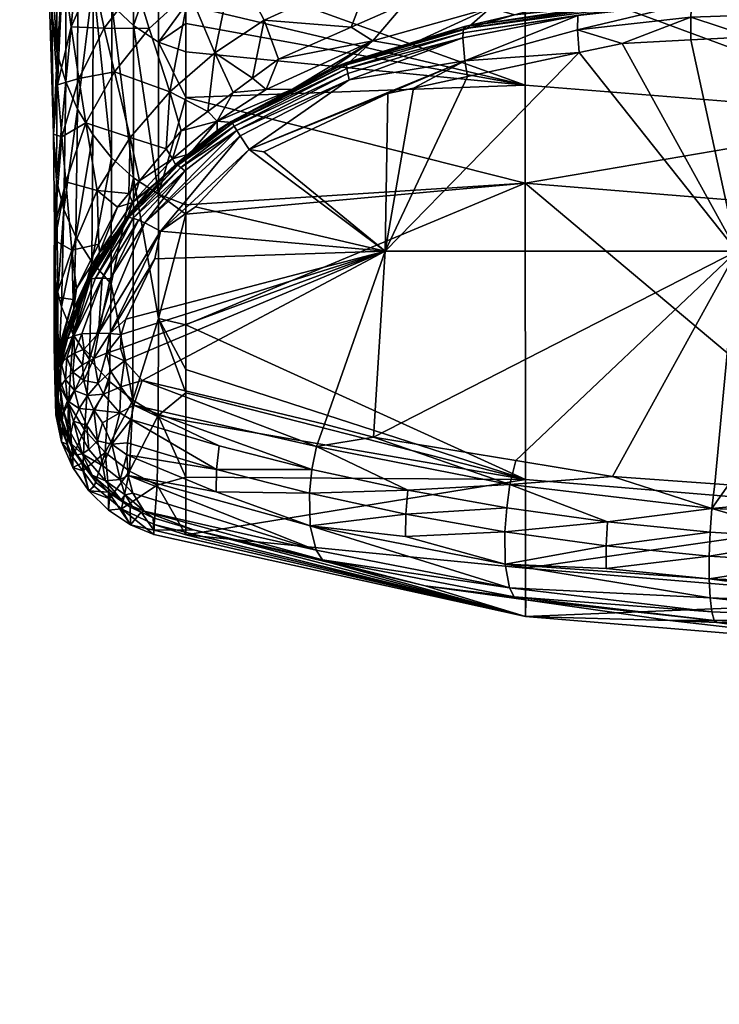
# Model space of a CAD drawing. Extents: x -0.025 to 0.17, y -0.143 to 0.126.
# Tile 249 of 256: x 0.13321 to 0.13962, y 0.05487 to 0.0639. Entities that reach past the tile are written whole.
import ezdxf

# ---------------------------------------------------------------- set-up
doc = ezdxf.new("R2010")
doc.units = 0
doc.layers.add('mesh', color=7, linetype='CONTINUOUS')

msp = doc.modelspace()

# ---------------------------------------------------------------- meshes
at = {"layer": 'mesh'}
mesh = msp.add_polyface(dxfattribs=at)
corners = [(0.1336076, 0.064385, 0.0573976), (0.1335573, 0.0633056, 0.0599151), (0.1334727, 0.0644655, 0.0537696), (0.1340193, 0.0652274, 0.0585297), (0.134152, 0.0646796, 0.0613639), (0.1337807, 0.064843, 0.0579625), (0.1344707, 0.0649989, 0.0618507), (0.1338861, 0.0642948, 0.0608789), (0.1336824, 0.0638377, 0.0603957), (0.1339869, 0.0638235, 0.0638078), (0.1342795, 0.0642132, 0.0642115), (0.1343977, 0.0638221, 0.0670697), (0.1347634, 0.0641564, 0.0673936), (0.133532, 0.065008, 0.054414), (0.1342574, 0.0646489, 0.0436969), (0.134056, 0.0640337, 0.0469354), (0.134256, 0.0638473, 0.0469459), (0.1340537, 0.0648175, 0.0437221), (0.1342564, 0.0651124, 0.0420415), (0.1340499, 0.0652675, 0.0421004), (0.1344857, 0.0649882, 0.0419959), (0.1347331, 0.0644216, 0.0436679), (0.1346074, 0.064939, 0.0419784), (0.1344855, 0.064514, 0.0436783), (0.1344836, 0.0636958, 0.0469529), (0.1347332, 0.0640372, 0.0451521), (0.1335465, 0.0649862, 0.0468655), (0.1334984, 0.0644947, 0.0501115), (0.1335558, 0.0635916, 0.053131), (0.1337445, 0.0644802, 0.046905), (0.133632, 0.0647279, 0.0468861), (0.1336335, 0.0633314, 0.0531455), (0.1337306, 0.0652332, 0.0437897), (0.1336138, 0.0654697, 0.0438303), (0.1338855, 0.0642472, 0.0469216), (0.1338775, 0.0650142, 0.0437533), (0.1340522, 0.0626362, 0.0531789), (0.1335054, 0.0639639, 0.0531341), (0.13352, 0.0628523, 0.0594641), (0.133486, 0.0652667, 0.0468473)]
mesh.append_faces([[corners[k] for k in face] for face in [(0, 1, 2, 2), (3, 4, 5, 5), (6, 4, 3, 3), (7, 8, 0, 0), (7, 9, 8, 8), (10, 9, 7, 7), (10, 11, 9, 9), (12, 11, 10, 10), (8, 1, 0, 0), (13, 0, 2, 2), (5, 0, 13, 13), (5, 7, 0, 0), (4, 7, 5, 5), (4, 10, 7, 7), (6, 10, 4, 4), (6, 12, 10, 10), (14, 15, 16, 16), (14, 17, 15, 15), (18, 17, 14, 14), (18, 19, 17, 17), (20, 21, 22, 22), (23, 21, 20, 20), (24, 25, 23, 23), (26, 27, 28, 28), (29, 30, 31, 31), (32, 30, 29, 29), (30, 26, 28, 28), (33, 26, 30, 30), (14, 20, 18, 18), (14, 23, 20, 20), (16, 23, 14, 14), (16, 24, 23, 23), (34, 17, 35, 35), (34, 15, 17, 17), (36, 15, 34, 34), (35, 29, 34, 34), (35, 32, 29, 29), (2, 37, 27, 27), (2, 38, 37, 37), (28, 27, 37, 37), (26, 39, 27, 27)]])
mesh = msp.add_polyface(dxfattribs=at)
corners = [(0.1351711, 0.0644347, 0.0677185), (0.1360998, 0.064849, 0.0683681), (0.1364491, 0.064349, 0.0734589), (0.1350007, 0.0635978, 0.0729711), (0.1353458, 0.0633656, 0.0785681), (0.1351669, 0.0632331, 0.0785681), (0.1354524, 0.0638977, 0.0731336), (0.135583, 0.0635413, 0.0785681), (0.1362507, 0.0638327, 0.0785682), (0.1347634, 0.0641564, 0.0673936), (0.1345886, 0.0632407, 0.0728092), (0.135009, 0.0648076, 0.0650228), (0.1344707, 0.0649989, 0.0618507), (0.137176, 0.0651054, 0.0690051), (0.1354388, 0.0650276, 0.0654292), (0.1346074, 0.064939, 0.0419784), (0.1347331, 0.0644216, 0.0436679), (0.1347331, 0.0645883, 0.0430238), (0.1344855, 0.064514, 0.0436783), (0.1347332, 0.0640372, 0.0451521), (0.1344836, 0.0636958, 0.0469529), (0.1347333, 0.0638678, 0.0458066), (0.1347333, 0.0636076, 0.0469612), (0.1364481, 0.0637091, 0.0839104), (0.1360655, 0.0634556, 0.0909366), (0.1357129, 0.0632636, 0.0909205), (0.1362222, 0.0635013, 0.0909522), (0.1354694, 0.0632621, 0.0833282), (0.1367537, 0.0636566, 0.0910052), (0.137845, 0.0643445, 0.0413098), (0.1378453, 0.0633012, 0.0449991), (0.1347335, 0.0631897, 0.0488155), (0.134733, 0.0649393, 0.0419783), (0.1360808, 0.0646927, 0.0414205), (0.1362102, 0.0635107, 0.0910592), (0.136208, 0.0634889, 0.0911721), (0.135151, 0.0629689, 0.0910027), (0.137275, 0.0637827, 0.0913913), (0.1362107, 0.0634546, 0.0912835), (0.1362186, 0.0634082, 0.0913912), (0.1351775, 0.0629248, 0.0912296), (0.1367391, 0.0640458, 0.0785682)]
mesh.append_faces([[corners[k] for k in face] for face in [(0, 1, 2, 2), (3, 4, 5, 5), (6, 4, 3, 3), (6, 7, 4, 4), (8, 7, 6, 6), (9, 3, 10, 10), (0, 3, 9, 9), (0, 6, 3, 3), (2, 6, 0, 0), (2, 8, 6, 6), (11, 9, 12, 12), (11, 0, 9, 9), (1, 13, 2, 2), (11, 14, 0, 0), (15, 16, 17, 17), (18, 19, 16, 16), (20, 21, 19, 19), (20, 22, 21, 21), (23, 24, 25, 25), (23, 26, 24, 24), (27, 4, 7, 7), (27, 5, 4, 4), (27, 23, 25, 25), (7, 23, 27, 27), (7, 8, 23, 23), (28, 26, 23, 23), (16, 29, 17, 17), (19, 30, 16, 16), (30, 22, 31, 31), (30, 21, 22, 22), (19, 21, 30, 30), (32, 17, 33, 33), (34, 26, 28, 28), (24, 34, 25, 25), (24, 26, 34, 34), (35, 36, 34, 34), (35, 37, 38, 38), (39, 40, 38, 38), (41, 8, 2, 2), (23, 8, 41, 41)]])
mesh = msp.add_polyface(dxfattribs=at)
corners = [(0.137176, 0.0651054, 0.0690051), (0.1378919, 0.0643134, 0.0785685), (0.137265, 0.0641791, 0.0785683), (0.1387149, 0.0642038, 0.0849195), (0.1390039, 0.0640763, 0.0912139), (0.1377455, 0.0639463, 0.0911041), (0.1375258, 0.064012, 0.0844516), (0.1373069, 0.0638182, 0.0910604), (0.1367537, 0.0636566, 0.0910052), (0.1364481, 0.0637091, 0.0839104), (0.1384487, 0.0644328, 0.0785686), (0.1347331, 0.0644216, 0.0436679), (0.1378453, 0.0633012, 0.0449991), (0.137845, 0.0643445, 0.0413098), (0.1372874, 0.0638402, 0.0911675), (0.1383231, 0.0638081, 0.0918053), (0.1387321, 0.0636843, 0.0920079), (0.1383382, 0.0635999, 0.091965), (0.1383256, 0.0639396, 0.0916112), (0.1393674, 0.0640574, 0.0917082), (0.1362102, 0.0635107, 0.0910592), (0.1372796, 0.063818, 0.0912802), (0.1362107, 0.0634546, 0.0912835), (0.137275, 0.0637827, 0.0913913), (0.137274, 0.0637347, 0.0914986), (0.136208, 0.0634889, 0.0911721), (0.1362186, 0.0634082, 0.0913912), (0.1393874, 0.0641615, 0.0913757), (0.1393795, 0.0641402, 0.091489), (0.1393728, 0.0641054, 0.0916006), (0.1365623, 0.0617797, 0.0926226), (0.1365843, 0.0632245, 0.0917743), (0.1368213, 0.0632752, 0.0918001), (0.1373157, 0.0633811, 0.0918538), (0.1364491, 0.064349, 0.0734589), (0.1367391, 0.0640458, 0.0785682), (0.1372917, 0.0635255, 0.0917759), (0.1353135, 0.0627116, 0.0916201), (0.1362315, 0.0633505, 0.0914927)]
mesh.append_faces([[corners[k] for k in face] for face in [(0, 1, 2, 2), (3, 4, 5, 5), (6, 7, 8, 8), (6, 5, 7, 7), (8, 9, 6, 6), (6, 3, 5, 5), (6, 1, 3, 3), (2, 1, 6, 6), (1, 10, 3, 3), (11, 12, 13, 13), (14, 7, 5, 5), (15, 16, 17, 17), (18, 19, 15, 15), (14, 8, 7, 7), (14, 20, 8, 8), (21, 20, 14, 14), (22, 23, 24, 24), (25, 20, 21, 21), (21, 23, 25, 25), (26, 22, 24, 24), (27, 14, 5, 5), (28, 21, 14, 14), (29, 23, 21, 21), (18, 23, 29, 29), (18, 24, 23, 23), (30, 31, 32, 32), (30, 33, 17, 17), (32, 33, 30, 30), (34, 2, 35, 35), (6, 35, 2, 2), (6, 9, 35, 35), (31, 36, 32, 32), (31, 37, 36, 36), (36, 33, 32, 32), (36, 17, 33, 33), (15, 17, 36, 36), (38, 26, 24, 24), (18, 15, 36, 36), (36, 24, 18, 18), (36, 38, 24, 24)]])
mesh = msp.add_polyface(dxfattribs=at)
corners = [(0.1400309, 0.0643069, 0.0852445), (0.139403, 0.0641176, 0.0912487), (0.1390039, 0.0640763, 0.0912139), (0.1403506, 0.0642155, 0.0913313), (0.1387149, 0.0642038, 0.0849195), (0.1398619, 0.0645423, 0.0785684), (0.1390617, 0.0644971, 0.0785686), (0.1386368, 0.0644731, 0.0785686), (0.1384487, 0.0644328, 0.0785686), (0.1414332, 0.0643493, 0.084959), (0.1414332, 0.0643422, 0.0853541), (0.1414332, 0.0642335, 0.091355), (0.1414333, 0.0630141, 0.0449396), (0.1414331, 0.0640652, 0.0412207), (0.1396331, 0.0641349, 0.041243), (0.1378453, 0.0633012, 0.0449991), (0.1378455, 0.062402, 0.0487079), (0.137845, 0.0643445, 0.0413098), (0.1396329, 0.0650667, 0.0394871), (0.1414336, 0.0621097, 0.0486699), (0.1393674, 0.0640574, 0.0917082), (0.1393613, 0.0639258, 0.0919026), (0.1383231, 0.0638081, 0.0918053), (0.1387321, 0.0636843, 0.0920079), (0.1393643, 0.0637175, 0.0920417), (0.1399088, 0.0637461, 0.0920709), (0.1393728, 0.0641054, 0.0916006), (0.1383256, 0.0639396, 0.0916112), (0.1393874, 0.0641615, 0.0913757), (0.1393795, 0.0641402, 0.091489), (0.1414332, 0.0641241, 0.0918019), (0.1377455, 0.0639463, 0.0911041), (0.1372874, 0.0638402, 0.0911675), (0.1372796, 0.063818, 0.0912802), (0.1397855, 0.0617805, 0.0932965), (0.1383382, 0.0635999, 0.091965), (0.1414333, 0.0638263, 0.0921525), (0.1414332, 0.0642053, 0.0915817), (0.1414333, 0.0639956, 0.0919945)]
mesh.append_faces([[corners[k] for k in face] for face in [(0, 1, 2, 2), (0, 3, 1, 1), (4, 0, 2, 2), (4, 5, 0, 0), (6, 5, 4, 4), (4, 7, 6, 6), (4, 8, 7, 7), (9, 0, 5, 5), (10, 0, 9, 9), (10, 3, 0, 0), (11, 3, 10, 10), (12, 13, 14, 14), (12, 15, 16, 16), (12, 17, 15, 15), (14, 17, 12, 12), (13, 18, 14, 14), (19, 12, 16, 16), (20, 21, 22, 22), (21, 23, 22, 22), (21, 24, 23, 23), (25, 24, 21, 21), (26, 20, 27, 27), (28, 3, 29, 29), (28, 1, 3, 3), (2, 1, 28, 28), (30, 20, 26, 26), (28, 31, 2, 2), (29, 32, 28, 28), (26, 33, 29, 29), (34, 23, 24, 24), (34, 35, 23, 23), (34, 25, 36, 36), (24, 25, 34, 34), (37, 3, 11, 11), (37, 29, 3, 3), (37, 26, 29, 29), (30, 26, 37, 37), (38, 20, 30, 30), (38, 21, 20, 20), (38, 25, 21, 21), (36, 25, 38, 38)]])
mesh = msp.add_polyface(dxfattribs=at)
corners = [(0.1338192, 0.062956, 0.0664253), (0.1336335, 0.0624167, 0.066105), (0.1335971, 0.0628278, 0.0630053), (0.1339205, 0.0623361, 0.0724871), (0.1342246, 0.0628208, 0.0726479), (0.134554, 0.0627165, 0.0785681), (0.1343104, 0.0624252, 0.0785681), (0.1337539, 0.0633625, 0.0634056), (0.1335573, 0.0633056, 0.0599151), (0.1340794, 0.063424, 0.066747), (0.1345886, 0.0632407, 0.0728092), (0.1346919, 0.0628814, 0.0785682), (0.1336824, 0.0638377, 0.0603957), (0.1339869, 0.0638235, 0.0638078), (0.1343977, 0.0638221, 0.0670697), (0.1347634, 0.0641564, 0.0673936), (0.1342538, 0.062452, 0.0531853), (0.134256, 0.0638473, 0.0469459), (0.134056, 0.0640337, 0.0469354), (0.1338855, 0.0642472, 0.0469216), (0.133881, 0.0628487, 0.0531699), (0.1340522, 0.0626362, 0.0531789), (0.134483, 0.0623036, 0.0531889), (0.1337416, 0.0630822, 0.0531586), (0.1336335, 0.0633314, 0.0531455), (0.133617, 0.0621611, 0.0594552), (0.1337445, 0.0644802, 0.046905), (0.1335485, 0.0624262, 0.0594717), (0.1335558, 0.0635916, 0.053131), (0.133632, 0.0647279, 0.0468861), (0.1347335, 0.0631897, 0.0488155), (0.1347333, 0.0636076, 0.0469612), (0.1344836, 0.0636958, 0.0469529), (0.1347337, 0.0622036, 0.0531913), (0.1346112, 0.0626273, 0.0827182), (0.1346461, 0.0625628, 0.0909074), (0.1342467, 0.0622252, 0.0824049), (0.1334727, 0.0644655, 0.0537696), (0.13352, 0.0628523, 0.0594641), (0.1335313, 0.0619963, 0.0643386), (0.1335054, 0.0639639, 0.0531341)]
mesh.append_faces([[corners[k] for k in face] for face in [(0, 1, 2, 2), (0, 3, 1, 1), (4, 3, 0, 0), (5, 6, 4, 4), (7, 2, 8, 8), (7, 0, 2, 2), (9, 0, 7, 7), (9, 4, 0, 0), (10, 4, 9, 9), (10, 5, 4, 4), (11, 5, 10, 10), (12, 7, 8, 8), (13, 7, 12, 12), (13, 9, 7, 7), (14, 9, 13, 13), (14, 10, 9, 9), (15, 10, 14, 14), (16, 17, 18, 18), (19, 20, 21, 21), (16, 22, 17, 17), (23, 24, 25, 25), (26, 24, 23, 23), (24, 27, 25, 25), (24, 28, 27, 27), (29, 28, 24, 24), (30, 31, 32, 32), (22, 32, 17, 17), (22, 30, 32, 32), (33, 30, 22, 22), (21, 16, 18, 18), (19, 23, 20, 20), (19, 26, 23, 23), (34, 6, 5, 5), (35, 36, 34, 34), (5, 11, 34, 34), (37, 8, 38, 38), (2, 39, 38, 38), (8, 2, 38, 38), (38, 28, 40, 40), (38, 27, 28, 28)]])
mesh = msp.add_polyface(dxfattribs=at)
corners = [(0.1378462, 0.0596851, 0.0636304), (0.1347343, 0.0597083, 0.070157), (0.1347345, 0.0591799, 0.0785682), (0.1347342, 0.0602232, 0.0657935), (0.1347341, 0.0604812, 0.0636071), (0.1347341, 0.0606931, 0.0618112), (0.134734, 0.0611055, 0.0594272), (0.1378455, 0.062402, 0.0487079), (0.1347337, 0.06212, 0.0535623), (0.1347337, 0.0622036, 0.0531913), (0.1414342, 0.0593863, 0.0636423), (0.1395561, 0.0594201, 0.0941162), (0.1386002, 0.0592979, 0.0939473), (0.1377047, 0.0596413, 0.0937416), (0.1395409, 0.0592031, 0.0941047), (0.1386454, 0.059713, 0.0939299), (0.1377584, 0.0598598, 0.0936726), (0.1367493, 0.0593695, 0.0933884), (0.137675, 0.0594269, 0.0937287), (0.1376579, 0.0592077, 0.0936666), (0.1367701, 0.0595875, 0.0934502), (0.1358664, 0.0595608, 0.0930519), (0.1358905, 0.0597775, 0.0931133), (0.135014, 0.0597791, 0.0926586), (0.1350411, 0.0599943, 0.0927194), (0.1359329, 0.0599879, 0.0931284), (0.1350123, 0.0595733, 0.0925529), (0.1341363, 0.0608871, 0.0920559), (0.1341422, 0.0610165, 0.0920018), (0.1365623, 0.0617797, 0.0926226), (0.1383382, 0.0635999, 0.091965), (0.1397855, 0.0617805, 0.0932965), (0.1364535, 0.0600757, 0.0932941), (0.1360051, 0.060193, 0.0930757), (0.1342581, 0.0603684, 0.0922858), (0.1358729, 0.0592614, 0.0928739), (0.1359296, 0.0590396, 0.0926204), (0.1342068, 0.0597228, 0.09204), (0.1343339, 0.0605927, 0.0922745), (0.1353135, 0.0627116, 0.0916201), (0.1354506, 0.0626911, 0.0916987), (0.1348238, 0.0621854, 0.0917295), (0.1344488, 0.0617086, 0.0918152), (0.1345024, 0.0619627, 0.0916958)]
mesh.append_faces([[corners[k] for k in face] for face in [(0, 1, 2, 2), (0, 3, 1, 1), (4, 3, 0, 0), (0, 5, 4, 4), (0, 6, 5, 5), (7, 6, 0, 0), (7, 8, 6, 6), (9, 8, 7, 7), (10, 7, 0, 0), (11, 12, 13, 13), (11, 14, 12, 12), (13, 15, 11, 11), (13, 16, 15, 15), (17, 18, 19, 19), (17, 20, 18, 18), (21, 20, 17, 17), (21, 22, 20, 20), (23, 22, 21, 21), (23, 24, 22, 22), (18, 13, 12, 12), (20, 13, 18, 18), (20, 25, 13, 13), (22, 25, 20, 20), (21, 26, 23, 23), (27, 28, 29, 29), (29, 30, 31, 31), (15, 16, 31, 31), (13, 25, 32, 32), (32, 16, 13, 13), (32, 25, 33, 33), (22, 34, 25, 25), (21, 35, 26, 26), (17, 35, 21, 21), (36, 37, 35, 35), (29, 33, 38, 38), (39, 40, 29, 29), (29, 41, 39, 39), (42, 43, 29, 29), (29, 32, 33, 33), (31, 32, 29, 29), (31, 16, 32, 32)]])
mesh = msp.add_polyface(dxfattribs=at)
corners = [(0.1349347, 0.0630611, 0.0785681), (0.1346919, 0.0628814, 0.0785682), (0.1345886, 0.0632407, 0.0728092), (0.1350007, 0.0635978, 0.0729711), (0.1351669, 0.0632331, 0.0785681), (0.1346112, 0.0626273, 0.0827182), (0.1347715, 0.0626713, 0.0909012), (0.1346461, 0.0625628, 0.0909074), (0.1350223, 0.0629712, 0.0830262), (0.1350205, 0.0628867, 0.0908888), (0.1354694, 0.0632621, 0.0833282), (0.1357129, 0.0632636, 0.0909205), (0.1378455, 0.062402, 0.0487079), (0.1347335, 0.0631897, 0.0488155), (0.1347337, 0.0622036, 0.0531913), (0.1378453, 0.0633012, 0.0449991), (0.1343593, 0.0620381, 0.0915153), (0.1347242, 0.0625174, 0.0913532), (0.1352019, 0.0628859, 0.0913384), (0.1352332, 0.0628366, 0.0914411), (0.1362102, 0.0635107, 0.0910592), (0.135151, 0.0629689, 0.0910027), (0.1346425, 0.0625772, 0.0910137), (0.1351605, 0.0629525, 0.0911168), (0.136208, 0.0634889, 0.0911721), (0.1346605, 0.0625677, 0.0911292), (0.1351775, 0.0629248, 0.0912296), (0.1346878, 0.0625477, 0.0912432), (0.1362107, 0.0634546, 0.0912835), (0.1362186, 0.0634082, 0.0913912), (0.1365623, 0.0617797, 0.0926226), (0.1354506, 0.0626911, 0.0916987), (0.1365843, 0.0632245, 0.0917743), (0.135156, 0.0629605, 0.090895), (0.1353135, 0.0627116, 0.0916201), (0.1362315, 0.0633505, 0.0914927), (0.1372917, 0.0635255, 0.0917759), (0.1345024, 0.0619627, 0.0916958)]
mesh.append_faces([[corners[k] for k in face] for face in [(0, 1, 2, 2), (3, 0, 2, 2), (3, 4, 0, 0), (5, 6, 7, 7), (8, 9, 6, 6), (5, 8, 6, 6), (5, 1, 8, 8), (8, 4, 10, 10), (8, 0, 4, 4), (1, 0, 8, 8), (10, 11, 8, 8), (12, 13, 14, 14), (12, 15, 13, 13), (16, 17, 18, 18), (19, 16, 18, 18), (11, 20, 21, 21), (9, 22, 6, 6), (9, 21, 22, 22), (7, 6, 22, 22), (23, 21, 24, 24), (23, 22, 21, 21), (25, 22, 23, 23), (25, 26, 27, 27), (23, 26, 25, 25), (23, 28, 26, 26), (24, 28, 23, 23), (18, 26, 29, 29), (18, 27, 26, 26), (17, 27, 18, 18), (30, 31, 32, 32), (8, 33, 9, 9), (8, 11, 33, 33), (31, 34, 32, 32), (35, 18, 29, 29), (19, 18, 35, 35), (35, 36, 34, 34), (11, 21, 33, 33), (33, 21, 9, 9), (34, 19, 35, 35), (34, 37, 19, 19)]])
mesh = msp.add_polyface(dxfattribs=at)
corners = [(0.1339205, 0.0623361, 0.0724871), (0.1336909, 0.0617888, 0.0723267), (0.1336335, 0.0624167, 0.066105), (0.1342133, 0.0623091, 0.078568), (0.1341067, 0.0621816, 0.078568), (0.1342246, 0.0628208, 0.0726479), (0.1340522, 0.0626362, 0.0531789), (0.1338718, 0.0616832, 0.059429), (0.1340494, 0.0614802, 0.0594206), (0.133881, 0.0628487, 0.0531699), (0.1337416, 0.0630822, 0.0531586), (0.133617, 0.0621611, 0.0594552), (0.1337263, 0.0619117, 0.0594407), (0.1342538, 0.062452, 0.0531853), (0.1337031, 0.0610159, 0.0657878), (0.1341905, 0.0620632, 0.090959), (0.1339418, 0.061766, 0.0820865), (0.1342467, 0.0622252, 0.0824049), (0.1340224, 0.0618366, 0.0909896), (0.1339243, 0.0617045, 0.0910075), (0.1338294, 0.0614779, 0.0910523), (0.1337683, 0.061332, 0.0910812), (0.1337069, 0.0612546, 0.0817633), (0.1337307, 0.0614382, 0.0785681), (0.1338289, 0.0615068, 0.0911639), (0.134186, 0.0620865, 0.0910651), (0.1342125, 0.0620882, 0.0911827), (0.1338609, 0.061523, 0.0912844), (0.1339072, 0.0615318, 0.0914031), (0.1342506, 0.0620807, 0.0912987), (0.1339672, 0.0615328, 0.091517), (0.1342999, 0.0620639, 0.0914104), (0.1340396, 0.0615257, 0.0916233), (0.1335439, 0.0613575, 0.0721811), (0.1337008, 0.0613365, 0.0785681), (0.1339362, 0.0618445, 0.0785681), (0.1343593, 0.0620381, 0.0915153), (0.1339348, 0.061029, 0.0918494), (0.1336498, 0.0609747, 0.0914077), (0.1337068, 0.0610042, 0.0915568)]
mesh.append_faces([[corners[k] for k in face] for face in [(0, 1, 2, 2), (0, 3, 4, 4), (5, 3, 0, 0), (6, 7, 8, 8), (6, 9, 7, 7), (10, 11, 12, 12), (8, 13, 6, 6), (7, 12, 14, 14), (9, 12, 7, 7), (9, 10, 12, 12), (15, 16, 17, 17), (18, 16, 15, 15), (18, 19, 16, 16), (20, 21, 22, 22), (16, 22, 23, 23), (19, 22, 16, 16), (19, 20, 22, 22), (16, 4, 17, 17), (24, 19, 18, 18), (24, 20, 19, 19), (21, 20, 24, 24), (25, 18, 15, 15), (25, 24, 18, 18), (26, 24, 25, 25), (26, 27, 24, 24), (28, 27, 26, 26), (28, 29, 30, 30), (26, 29, 28, 28), (31, 30, 29, 29), (32, 30, 31, 31), (33, 1, 34, 34), (1, 23, 34, 34), (35, 23, 1, 1), (0, 35, 1, 1), (0, 4, 35, 35), (16, 23, 35, 35), (16, 35, 4, 4), (32, 36, 37, 37), (38, 24, 27, 27), (28, 39, 27, 27), (32, 37, 30, 30)]])
mesh = msp.add_polyface(dxfattribs=at)
corners = [(0.0252075, 0.0000987, 0.0046215), (0.024803, 0.0046924, 0.0043703), (0.0252287, 0.0000987, 0.0043703), (0.0246778, 0.004669, 0.0049752), (0.0251013, 0.0000987, 0.0049752), (0.0252287, 0.0000987, 0.0008703), (0.024803, -0.0044951, 0.0043703), (0.1335376, 0.0615377, 0.0658009), (0.1335313, 0.0619963, 0.0643386), (0.1335287, 0.0616756, 0.0658048), (0.1335485, 0.0624262, 0.0594717), (0.1335599, 0.0614015, 0.0657972), (0.133526, 0.0609175, 0.0721774), (0.1335273, 0.0610553, 0.0721724), (0.1335386, 0.0607798, 0.072182), (0.1335652, 0.0606438, 0.0721862), (0.1335718, 0.060782, 0.0849813), (0.1335353, 0.0605238, 0.084983), (0.1335621, 0.0608122, 0.0814755), (0.1335756, 0.0607702, 0.0863541), (0.1336335, 0.0624167, 0.066105), (0.1335336, 0.0618761, 0.0658139), (0.1335541, 0.0608372, 0.0785682), (0.1335439, 0.0613575, 0.0721811), (0.13352, 0.0628523, 0.0594641), (0.1335321, 0.0606086, 0.0785672), (0.1335457, 0.0603672, 0.0785658), (0.1335676, 0.0602105, 0.0785648), (0.1335939, 0.0609156, 0.0911635), (0.1335418, 0.0602797, 0.0849847), (0.1335461, 0.0605, 0.0912111), (0.1335645, 0.0603968, 0.0912263), (0.1335577, 0.0606497, 0.0911935), (0.1335958, 0.0600323, 0.084986), (0.1335601, 0.0607025, 0.0913169), (0.1335579, 0.0604621, 0.0913539)]
mesh.append_faces([[corners[k] for k in face] for face in [(0, 1, 2, 2), (3, 0, 4, 4), (5, 2, 1, 1), (6, 2, 5, 5), (7, 8, 9, 9), (7, 10, 8, 8), (11, 10, 7, 7), (12, 9, 13, 13), (12, 7, 9, 9), (14, 7, 12, 12), (14, 11, 7, 7), (15, 11, 14, 14), (16, 17, 18, 18), (19, 17, 16, 16), (20, 21, 8, 8), (22, 13, 23, 23), (24, 8, 10, 10), (9, 8, 21, 21), (13, 21, 23, 23), (13, 9, 21, 21), (25, 13, 22, 22), (25, 12, 13, 13), (25, 14, 12, 12), (25, 15, 14, 14), (26, 15, 25, 25), (15, 26, 27, 27), (18, 25, 22, 22), (18, 17, 25, 25), (19, 28, 17, 17), (29, 30, 31, 31), (29, 32, 30, 30), (17, 32, 29, 29), (28, 32, 17, 17), (33, 29, 31, 31), (33, 26, 29, 29), (29, 25, 17, 17), (29, 26, 25, 25), (31, 32, 34, 34), (31, 30, 32, 32), (35, 31, 34, 34)]])
mesh = msp.add_polyface(dxfattribs=at)
corners = [(0.1342246, 0.0628208, 0.0726479), (0.1343104, 0.0624252, 0.0785681), (0.1342133, 0.0623091, 0.078568), (0.1347337, 0.06212, 0.0535623), (0.1347337, 0.0622036, 0.0531913), (0.134483, 0.0623036, 0.0531889), (0.1342538, 0.062452, 0.0531853), (0.1344842, 0.0611633, 0.0594153), (0.1342472, 0.0604138, 0.0657806), (0.134734, 0.0611055, 0.0594272), (0.1347341, 0.0606931, 0.0618112), (0.1347341, 0.0604812, 0.0636071), (0.1344811, 0.0602716, 0.0657824), (0.1340494, 0.0614802, 0.0594206), (0.1341905, 0.0620632, 0.090959), (0.1342467, 0.0622252, 0.0824049), (0.1344091, 0.0623578, 0.0909191), (0.1341067, 0.0621816, 0.078568), (0.1346112, 0.0626273, 0.0827182), (0.1346461, 0.0625628, 0.0909074), (0.1343593, 0.0620381, 0.0915153), (0.1342999, 0.0620639, 0.0914104), (0.1347242, 0.0625174, 0.0913532), (0.1340396, 0.0615257, 0.0916233), (0.134186, 0.0620865, 0.0910651), (0.1346425, 0.0625772, 0.0910137), (0.1346605, 0.0625677, 0.0911292), (0.1342125, 0.0620882, 0.0911827), (0.1346878, 0.0625477, 0.0912432), (0.1342506, 0.0620807, 0.0912987), (0.1365623, 0.0617797, 0.0926226), (0.1341422, 0.0610165, 0.0920018), (0.1341855, 0.0611549, 0.0919601), (0.134038, 0.0610238, 0.0919286), (0.1344488, 0.0617086, 0.0918152), (0.1345024, 0.0619627, 0.0916958), (0.1339348, 0.061029, 0.0918494), (0.1353135, 0.0627116, 0.0916201), (0.1348238, 0.0621854, 0.0917295), (0.1352332, 0.0628366, 0.0914411), (0.1341396, 0.0605365, 0.0921856), (0.1343339, 0.0605927, 0.0922745), (0.1342581, 0.0603684, 0.0922858), (0.1341716, 0.0607733, 0.0921223), (0.1341282, 0.0602971, 0.0922072), (0.1341363, 0.0608871, 0.0920559)]
mesh.append_faces([[corners[k] for k in face] for face in [(0, 1, 2, 2), (3, 4, 5, 5), (6, 7, 5, 5), (8, 7, 6, 6), (7, 3, 5, 5), (7, 9, 3, 3), (10, 9, 7, 7), (7, 11, 10, 10), (7, 12, 11, 11), (8, 12, 7, 7), (13, 8, 6, 6), (14, 15, 16, 16), (15, 2, 1, 1), (15, 17, 2, 2), (18, 15, 1, 1), (19, 16, 15, 15), (20, 21, 22, 22), (23, 21, 20, 20), (16, 24, 14, 14), (16, 25, 24, 24), (19, 25, 16, 16), (26, 24, 25, 25), (27, 24, 26, 26), (27, 28, 29, 29), (26, 28, 27, 27), (22, 29, 28, 28), (21, 29, 22, 22), (30, 31, 32, 32), (33, 34, 32, 32), (33, 35, 34, 34), (33, 36, 35, 35), (35, 37, 38, 38), (35, 20, 39, 39), (35, 36, 20, 20), (40, 41, 42, 42), (41, 40, 43, 43), (44, 40, 42, 42), (30, 32, 34, 34), (30, 43, 45, 45), (30, 41, 43, 43), (30, 35, 38, 38)]])
mesh = msp.add_polyface(dxfattribs=at)
corners = [(0.1335971, 0.0628278, 0.0630053), (0.1336335, 0.0624167, 0.066105), (0.1335313, 0.0619963, 0.0643386), (0.1337263, 0.0619117, 0.0594407), (0.133617, 0.0621611, 0.0594552), (0.1335953, 0.0612683, 0.0657937), (0.1335652, 0.0606438, 0.0721862), (0.1337031, 0.0610159, 0.0657878), (0.1335599, 0.0614015, 0.0657972), (0.1335485, 0.0624262, 0.0594717), (0.1336592, 0.0603818, 0.072193), (0.1335676, 0.0602105, 0.0785648), (0.1336497, 0.0600076, 0.0785636), (0.1335718, 0.060782, 0.0849813), (0.1337069, 0.0612546, 0.0817633), (0.1335756, 0.0607702, 0.0863541), (0.1335621, 0.0608122, 0.0814755), (0.1335958, 0.0600323, 0.084986), (0.1335924, 0.0607533, 0.0914423), (0.133644, 0.0608011, 0.0915654), (0.1336304, 0.0606027, 0.091608), (0.1335831, 0.060532, 0.0914823), (0.1335439, 0.0613575, 0.0721811), (0.1337008, 0.0613365, 0.0785681), (0.1335541, 0.0608372, 0.0785682), (0.1335336, 0.0618761, 0.0658139), (0.1336909, 0.0617888, 0.0723267), (0.1337683, 0.061332, 0.0910812), (0.1335939, 0.0609156, 0.0911635), (0.1335645, 0.0603968, 0.0912263), (0.1336039, 0.0601754, 0.0912589), (0.1336981, 0.0597953, 0.0849869), (0.1336967, 0.0598917, 0.0785629), (0.1335457, 0.0603672, 0.0785658), (0.1336137, 0.0609475, 0.0912856), (0.1335601, 0.0607025, 0.0913169), (0.1335577, 0.0606497, 0.0911935), (0.1336134, 0.0603168, 0.0915284), (0.1336832, 0.0600148, 0.0914409), (0.1336002, 0.0602313, 0.0913956), (0.1335579, 0.0604621, 0.0913539), (0.1336512, 0.060408, 0.0916576), (0.1336808, 0.0601118, 0.0915792), (0.1336498, 0.0609747, 0.0914077), (0.1337068, 0.0610042, 0.0915568), (0.1336989, 0.0599579, 0.0913001)]
mesh.append_faces([[corners[k] for k in face] for face in [(0, 1, 2, 2), (3, 4, 5, 5), (5, 6, 7, 7), (5, 8, 6, 6), (4, 8, 5, 5), (4, 9, 8, 8), (10, 11, 12, 12), (6, 11, 10, 10), (13, 14, 15, 15), (13, 16, 14, 14), (17, 12, 11, 11), (18, 19, 20, 20), (21, 18, 20, 20), (22, 23, 24, 24), (22, 25, 26, 26), (1, 26, 25, 25), (15, 27, 28, 28), (23, 16, 24, 24), (23, 14, 16, 16), (17, 29, 30, 30), (31, 32, 17, 17), (11, 33, 17, 17), (28, 27, 34, 34), (35, 36, 28, 28), (37, 38, 39, 39), (21, 39, 40, 40), (21, 37, 39, 39), (41, 37, 21, 21), (41, 42, 37, 37), (34, 35, 28, 28), (43, 35, 34, 34), (43, 18, 35, 35), (18, 44, 19, 19), (43, 44, 18, 18), (39, 30, 40, 40), (39, 45, 30, 30), (38, 45, 39, 39), (21, 20, 41, 41), (40, 18, 21, 21), (40, 35, 18, 18), (30, 29, 40, 40)]])
mesh = msp.add_polyface(dxfattribs=at)
corners = [(0.1396016, 0.0583741, 0.0931563), (0.1415598, 0.0582868, 0.0932971), (0.1414346, 0.0581344, 0.0786595), (0.1391694, 0.0583934, 0.0931252), (0.1378464, 0.0584296, 0.0786415), (0.1414344, 0.0585762, 0.0711493), (0.1414342, 0.0593863, 0.0636423), (0.1378463, 0.0588736, 0.0711302), (0.1414336, 0.0621097, 0.0486699), (0.1378455, 0.062402, 0.0487079), (0.1395754, 0.0583929, 0.0933774), (0.1414476, 0.0583177, 0.0934977), (0.1414477, 0.0583958, 0.0937014), (0.1395546, 0.0584725, 0.0935792), (0.1395561, 0.0594201, 0.0941162), (0.139708, 0.0596361, 0.0940568), (0.1409067, 0.0595495, 0.0942), (0.1414475, 0.0593433, 0.0942422), (0.1414452, 0.0595644, 0.0941761), (0.1404917, 0.0591448, 0.0941997), (0.1385873, 0.0590778, 0.093885), (0.1395409, 0.0592031, 0.0941047), (0.1395321, 0.0589823, 0.0940423), (0.1404874, 0.0589236, 0.0941372), (0.1395827, 0.0596452, 0.0940419), (0.1386454, 0.059713, 0.0939299), (0.1414478, 0.0587977, 0.0941171), (0.1404871, 0.0587171, 0.094022), (0.1414476, 0.0591254, 0.094231), (0.1414477, 0.059014, 0.0942065), (0.1414478, 0.058904, 0.0941684), (0.1397855, 0.0617805, 0.0932965), (0.1414478, 0.0586975, 0.0940531), (0.1395315, 0.0587759, 0.0939278), (0.1414478, 0.0585239, 0.0938925), (0.1395393, 0.0586017, 0.0937686), (0.1423961, 0.0584164, 0.0936696)]
mesh.append_faces([[corners[k] for k in face] for face in [(0, 1, 2, 2), (2, 3, 0, 0), (2, 4, 3, 3), (5, 4, 2, 2), (6, 7, 5, 5), (8, 9, 6, 6), (0, 10, 11, 11), (10, 12, 11, 11), (10, 13, 12, 12), (0, 3, 10, 10), (14, 15, 16, 16), (17, 16, 18, 18), (17, 14, 16, 16), (19, 14, 17, 17), (20, 21, 22, 22), (19, 21, 14, 14), (19, 22, 21, 21), (23, 22, 19, 19), (14, 24, 15, 15), (14, 25, 24, 24), (11, 1, 0, 0), (26, 27, 23, 23), (28, 19, 17, 17), (29, 19, 28, 28), (29, 23, 19, 19), (30, 23, 29, 29), (30, 26, 23, 23), (16, 31, 18, 18), (31, 24, 25, 25), (31, 15, 24, 24), (16, 15, 31, 31), (32, 33, 27, 27), (34, 33, 32, 32), (35, 33, 34, 34), (35, 12, 13, 13), (34, 12, 35, 35), (34, 36, 12, 12), (23, 33, 22, 22), (23, 27, 33, 33), (26, 32, 27, 27)]])
mesh = msp.add_polyface(dxfattribs=at)
corners = [(0.1340494, 0.0614802, 0.0594206), (0.1338528, 0.060787, 0.0657834), (0.1340361, 0.0605858, 0.065781), (0.1338718, 0.0616832, 0.059429), (0.1335652, 0.0606438, 0.0721862), (0.1336592, 0.0603818, 0.072193), (0.1337031, 0.0610159, 0.0657878), (0.1337263, 0.0619117, 0.0594407), (0.1335953, 0.0612683, 0.0657937), (0.1342472, 0.0604138, 0.0657806), (0.1335756, 0.0607702, 0.0863541), (0.1337069, 0.0612546, 0.0817633), (0.1337683, 0.061332, 0.0910812), (0.1336137, 0.0609475, 0.0912856), (0.1338289, 0.0615068, 0.0911639), (0.1336992, 0.0606716, 0.0917262), (0.1337876, 0.0607363, 0.0918329), (0.1337987, 0.0605932, 0.0918839), (0.1337142, 0.0608444, 0.0916824), (0.133644, 0.0608011, 0.0915654), (0.1341422, 0.0610165, 0.0920018), (0.1341363, 0.0608871, 0.0920559), (0.1340084, 0.0608451, 0.0919984), (0.1337137, 0.0605013, 0.0917777), (0.1336304, 0.0606027, 0.091608), (0.1339321, 0.06057, 0.0920254), (0.1340463, 0.0606768, 0.0920856), (0.1338921, 0.0607947, 0.0919244), (0.1338011, 0.0608817, 0.0917895), (0.1337796, 0.0610202, 0.0916764), (0.1337008, 0.0613365, 0.0785681), (0.1337307, 0.0614382, 0.0785681), (0.1341855, 0.0611549, 0.0919601), (0.134038, 0.0610238, 0.0919286), (0.1339672, 0.0615328, 0.091517), (0.1337068, 0.0610042, 0.0915568), (0.1339348, 0.061029, 0.0918494), (0.1338609, 0.061523, 0.0912844), (0.1336498, 0.0609747, 0.0914077), (0.1339072, 0.0615318, 0.0914031), (0.1341716, 0.0607733, 0.0921223), (0.1341396, 0.0605365, 0.0921856)]
mesh.append_faces([[corners[k] for k in face] for face in [(0, 1, 2, 2), (0, 3, 1, 1), (4, 5, 6, 6), (7, 8, 6, 6), (2, 9, 0, 0), (1, 6, 5, 5), (3, 6, 1, 1), (10, 11, 12, 12), (13, 12, 14, 14), (15, 16, 17, 17), (15, 18, 16, 16), (19, 18, 15, 15), (20, 21, 22, 22), (23, 15, 17, 17), (24, 15, 23, 23), (24, 19, 15, 15), (25, 22, 26, 26), (27, 22, 25, 25), (17, 27, 25, 25), (16, 27, 17, 17), (16, 28, 27, 27), (18, 28, 16, 16), (18, 29, 28, 28), (30, 31, 11, 11), (32, 20, 33, 33), (34, 29, 35, 35), (34, 36, 29, 29), (37, 35, 38, 38), (13, 14, 38, 38), (39, 34, 35, 35), (19, 35, 18, 18), (22, 40, 26, 26), (22, 21, 40, 40), (36, 28, 29, 29), (36, 27, 28, 28), (22, 33, 20, 20), (40, 41, 26, 26), (27, 33, 22, 22), (36, 33, 27, 27), (35, 29, 18, 18)]])
mesh = msp.add_polyface(dxfattribs=at)
corners = [(0.1340361, 0.0605858, 0.065781), (0.1338528, 0.060787, 0.0657834), (0.1338044, 0.0601414, 0.0721971), (0.133994, 0.0599324, 0.072198), (0.1342193, 0.0597615, 0.0721954), (0.1342472, 0.0604138, 0.0657806), (0.1336592, 0.0603818, 0.072193), (0.1337564, 0.0603367, 0.0918358), (0.1338335, 0.060455, 0.0919414), (0.1338913, 0.060325, 0.0920042), (0.1337137, 0.0605013, 0.0917777), (0.1337987, 0.0605932, 0.0918839), (0.1339801, 0.0604676, 0.0920833), (0.1340463, 0.0606768, 0.0920856), (0.1341396, 0.0605365, 0.0921856), (0.1339321, 0.06057, 0.0920254), (0.1338267, 0.0601814, 0.0918992), (0.1336497, 0.0600076, 0.0785636), (0.1336967, 0.0598917, 0.0785629), (0.1337906, 0.0597645, 0.0785626), (0.1335958, 0.0600323, 0.084986), (0.1340564, 0.0600086, 0.0920926), (0.134201, 0.0600237, 0.0922041), (0.1341923, 0.0599114, 0.092161), (0.1337049, 0.0602205, 0.0917131), (0.1336512, 0.060408, 0.0916576), (0.1339746, 0.0598124, 0.0918695), (0.1339237, 0.0600396, 0.0919665), (0.1336304, 0.0606027, 0.091608), (0.1336134, 0.0603168, 0.0915284), (0.1336808, 0.0601118, 0.0915792), (0.1336832, 0.0600148, 0.0914409), (0.1338443, 0.0599623, 0.0918047), (0.1337831, 0.0599215, 0.0916337), (0.1341282, 0.0602971, 0.0922072), (0.1337389, 0.0599133, 0.0914645), (0.1336989, 0.0599579, 0.0913001), (0.1342302, 0.0602357, 0.0922641), (0.1339716, 0.0602066, 0.0920709)]
mesh.append_faces([[corners[k] for k in face] for face in [(0, 1, 2, 2), (3, 4, 5, 5), (0, 3, 5, 5), (2, 3, 0, 0), (1, 6, 2, 2), (7, 8, 9, 9), (7, 10, 8, 8), (10, 11, 8, 8), (12, 13, 14, 14), (15, 13, 12, 12), (8, 12, 9, 9), (8, 15, 12, 12), (11, 15, 8, 8), (16, 7, 9, 9), (6, 17, 18, 18), (18, 19, 2, 2), (2, 6, 18, 18), (20, 18, 17, 17), (21, 22, 23, 23), (7, 24, 25, 25), (26, 27, 21, 21), (25, 10, 7, 7), (25, 28, 10, 10), (29, 30, 31, 31), (24, 32, 33, 33), (16, 32, 24, 24), (16, 27, 32, 32), (12, 14, 34, 34), (31, 35, 36, 36), (30, 33, 31, 31), (30, 24, 33, 33), (25, 24, 30, 30), (21, 37, 22, 22), (21, 34, 37, 37), (38, 34, 21, 21), (9, 34, 38, 38), (9, 12, 34, 34), (27, 38, 21, 21), (27, 9, 38, 38), (16, 9, 27, 27), (24, 7, 16, 16)]])
mesh = msp.add_polyface(dxfattribs=at)
corners = [(0.1344811, 0.0602716, 0.0657824), (0.1347342, 0.0602232, 0.0657935), (0.1347341, 0.0604812, 0.0636071), (0.1342472, 0.0604138, 0.0657806), (0.1342193, 0.0597615, 0.0721954), (0.1344709, 0.059635, 0.0721892), (0.1347345, 0.0591799, 0.0785682), (0.1347343, 0.0597083, 0.070157), (0.1342283, 0.0592695, 0.0849862), (0.1344399, 0.0592224, 0.0849843), (0.1344417, 0.0591821, 0.0826831), (0.1343264, 0.0593862, 0.0914432), (0.1344348, 0.0593358, 0.0914611), (0.1348039, 0.0592252, 0.0916665), (0.1344451, 0.0592742, 0.0785681), (0.1341436, 0.0594182, 0.0785637), (0.1342251, 0.0594332, 0.0914265), (0.1342581, 0.0603684, 0.0922858), (0.1358905, 0.0597775, 0.0931133), (0.1350411, 0.0599943, 0.0927194), (0.1359329, 0.0599879, 0.0931284), (0.1343339, 0.0605927, 0.0922745), (0.1350123, 0.0595733, 0.0925529), (0.1342068, 0.0597228, 0.09204), (0.1341923, 0.0599114, 0.092161), (0.1358729, 0.0592614, 0.0928739), (0.1360051, 0.060193, 0.0930757), (0.1343515, 0.0593954, 0.0916309), (0.135988, 0.0589487, 0.0924342), (0.1342499, 0.059562, 0.0918858), (0.1359296, 0.0590396, 0.0926204), (0.1342302, 0.0602357, 0.0922641), (0.135014, 0.0597791, 0.0926586), (0.134201, 0.0600237, 0.0922041), (0.1341333, 0.0596869, 0.0919354), (0.1341768, 0.0595444, 0.0917766), (0.1342425, 0.0594415, 0.0916086), (0.1341408, 0.0595004, 0.0915851), (0.1341282, 0.0602971, 0.0922072)]
mesh.append_faces([[corners[k] for k in face] for face in [(0, 1, 2, 2), (3, 4, 0, 0), (5, 6, 7, 7), (0, 7, 1, 1), (0, 5, 7, 7), (4, 5, 0, 0), (8, 9, 10, 10), (11, 9, 8, 8), (12, 9, 11, 11), (9, 12, 13, 13), (5, 14, 6, 6), (15, 14, 5, 5), (4, 15, 5, 5), (11, 8, 16, 16), (15, 10, 14, 14), (15, 8, 10, 10), (17, 18, 19, 19), (20, 17, 21, 21), (22, 23, 24, 24), (22, 25, 23, 23), (26, 20, 21, 21), (27, 13, 12, 12), (27, 28, 13, 13), (29, 30, 27, 27), (19, 31, 17, 17), (32, 31, 19, 19), (32, 33, 31, 31), (24, 33, 32, 32), (32, 22, 24, 24), (29, 23, 30, 30), (34, 23, 29, 29), (35, 29, 27, 27), (36, 35, 27, 27), (37, 35, 36, 36), (11, 27, 12, 12), (11, 36, 27, 27), (16, 36, 11, 11), (16, 37, 36, 36), (35, 34, 29, 29), (38, 17, 31, 31)]])
mesh = msp.add_polyface(dxfattribs=at)
corners = [(0.1337906, 0.0597645, 0.0785626), (0.1338938, 0.0596247, 0.0785623), (0.133994, 0.0599324, 0.072198), (0.1340354, 0.0595076, 0.0785631), (0.1342193, 0.0597615, 0.0721954), (0.1338044, 0.0601414, 0.0721971), (0.1338443, 0.0595826, 0.0849872), (0.1340251, 0.0594051, 0.0849869), (0.1336981, 0.0597953, 0.0849869), (0.1341436, 0.0594182, 0.0785637), (0.1335958, 0.0600323, 0.084986), (0.1336039, 0.0601754, 0.0912589), (0.1336989, 0.0599579, 0.0913001), (0.1337805, 0.0598355, 0.091326), (0.1339168, 0.059656, 0.0913656), (0.1340248, 0.0595701, 0.0913879), (0.1342283, 0.0592695, 0.0849862), (0.1342251, 0.0594332, 0.0914265), (0.1336967, 0.0598917, 0.0785629), (0.1339971, 0.0596747, 0.0917192), (0.1339746, 0.0598124, 0.0918695), (0.1341333, 0.0596869, 0.0919354), (0.1341923, 0.0599114, 0.092161), (0.1342068, 0.0597228, 0.09204), (0.1340564, 0.0600086, 0.0920926), (0.1338443, 0.0599623, 0.0918047), (0.1339237, 0.0600396, 0.0919665), (0.1341408, 0.0595004, 0.0915851), (0.1337831, 0.0599215, 0.0916337), (0.1338764, 0.0597273, 0.0915127), (0.1337389, 0.0599133, 0.0914645), (0.1341768, 0.0595444, 0.0917766), (0.1336832, 0.0600148, 0.0914409)]
mesh.append_faces([[corners[k] for k in face] for face in [(0, 1, 2, 2), (2, 3, 4, 4), (1, 3, 2, 2), (5, 0, 2, 2), (3, 6, 7, 7), (3, 1, 6, 6), (6, 0, 8, 8), (1, 0, 6, 6), (9, 4, 3, 3), (10, 11, 8, 8), (8, 12, 13, 13), (11, 12, 8, 8), (6, 14, 15, 15), (13, 14, 6, 6), (16, 15, 17, 17), (7, 15, 16, 16), (9, 7, 16, 16), (9, 3, 7, 7), (7, 6, 15, 15), (6, 8, 13, 13), (0, 18, 8, 8), (19, 20, 21, 21), (21, 22, 23, 23), (21, 24, 22, 22), (20, 24, 21, 21), (25, 26, 20, 20), (17, 15, 27, 27), (28, 20, 19, 19), (28, 25, 20, 20), (28, 29, 30, 30), (19, 29, 28, 28), (31, 19, 21, 21), (27, 19, 31, 31), (27, 29, 19, 19), (15, 29, 27, 27), (32, 28, 30, 30), (30, 13, 12, 12), (29, 13, 30, 30), (29, 14, 13, 13), (29, 15, 14, 14)]])
mesh = msp.add_polyface(dxfattribs=at)
corners = [(0.1378464, 0.0584296, 0.0786415), (0.1344417, 0.0591821, 0.0826831), (0.1344399, 0.0592224, 0.0849843), (0.1348039, 0.0592252, 0.0916665), (0.1360739, 0.0589182, 0.0922173), (0.1414344, 0.0585762, 0.0711493), (0.1378463, 0.0588736, 0.0711302), (0.1347345, 0.0591799, 0.0785682), (0.1378462, 0.0596851, 0.0636304), (0.1414342, 0.0593863, 0.0636423), (0.135988, 0.0589487, 0.0924342), (0.1377425, 0.0586094, 0.0930196), (0.1395546, 0.0584725, 0.0935792), (0.1395754, 0.0583929, 0.0933774), (0.1385873, 0.0590778, 0.093885), (0.1386002, 0.0592979, 0.0939473), (0.1395409, 0.0592031, 0.0941047), (0.1376579, 0.0592077, 0.0936666), (0.137675, 0.0594269, 0.0937287), (0.1367479, 0.0591634, 0.0932781), (0.1367493, 0.0593695, 0.0933884), (0.1395321, 0.0589823, 0.0940423), (0.1385863, 0.0588714, 0.0937715), (0.1378507, 0.0585834, 0.0928037), (0.1391694, 0.0583934, 0.0931252), (0.1369282, 0.0587102, 0.0925061), (0.1344451, 0.0592742, 0.0785681), (0.1376623, 0.0589088, 0.0934816), (0.1395315, 0.0587759, 0.0939278), (0.1358729, 0.0592614, 0.0928739), (0.1395393, 0.0586017, 0.0937686), (0.1359296, 0.0590396, 0.0926204), (0.1377018, 0.0586934, 0.0932155), (0.1343515, 0.0593954, 0.0916309)]
mesh.append_faces([[corners[k] for k in face] for face in [(0, 1, 2, 2), (0, 3, 4, 4), (2, 3, 0, 0), (5, 6, 0, 0), (6, 7, 0, 0), (6, 8, 7, 7), (9, 8, 6, 6), (10, 4, 3, 3), (11, 12, 13, 13), (14, 15, 16, 16), (17, 15, 14, 14), (18, 15, 17, 17), (17, 19, 20, 20), (21, 22, 14, 14), (0, 23, 24, 24), (25, 23, 0, 0), (0, 4, 25, 25), (0, 26, 1, 1), (0, 7, 26, 26), (27, 22, 28, 28), (29, 19, 27, 27), (30, 27, 28, 28), (10, 31, 32, 32), (10, 25, 4, 4), (10, 11, 25, 25), (32, 11, 10, 10), (32, 12, 11, 11), (11, 23, 25, 25), (13, 23, 11, 11), (13, 24, 23, 23), (30, 12, 32, 32), (33, 31, 10, 10), (20, 19, 29, 29), (17, 27, 19, 19), (14, 27, 17, 17), (14, 22, 27, 27), (21, 28, 22, 22), (32, 27, 30, 30), (32, 29, 27, 27), (31, 29, 32, 32)]])

doc.saveas('drawing.dxf')
